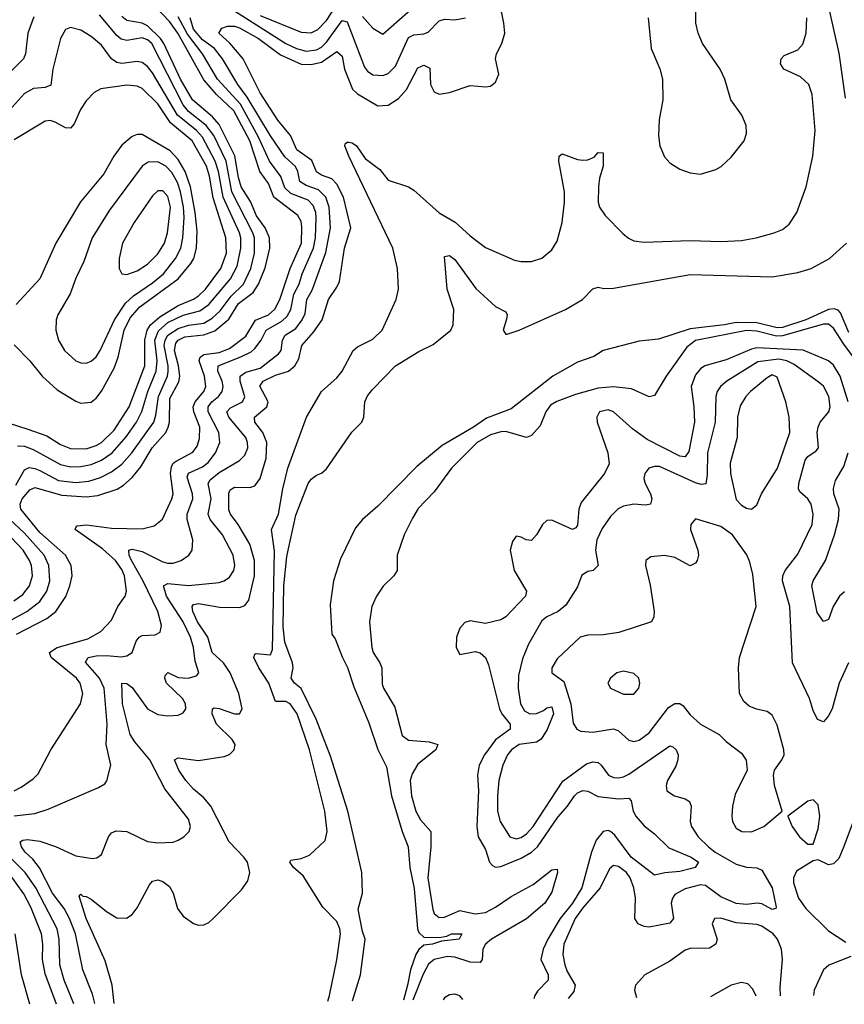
# Model space of a CAD drawing. Header units: inches. Extents: x 1682530 to 1839546, y 640742 to 791647.
# Tile 20 of 256: x 1702311 to 1705532, y 640955 to 644803. Entities that reach past the tile are written whole.
import ezdxf

# ---------------------------------------------------------------- set-up
doc = ezdxf.new("R2010")
doc.units = ezdxf.units.IN
doc.header["$MEASUREMENT"] = 0
doc.layers.add('B7604', color=7, linetype='Continuous')

msp = doc.modelspace()

# ---------------------------------------------------------------- linework, layer by layer
at = {"layer": 'B7604', "color": 5}
for points, elevation in [([(1705536.9, 644496.9), (1705511.5, 644671.5), (1705474.8, 644834.8), (1705456.1, 644956.1), (1705450, 645037.2), (1705435.4, 645095.4), (1705428.2, 645170), (1705406.9, 645250), (1705356, 645596), (1705332.6, 645712.6), (1705300.5, 645810), (1705302, 645890), (1705271.2, 646010), (1705261.8, 646098.2), (1705253.3, 646270), (1705259.5, 646470), (1705271.3, 646550), (1705274.2, 646625.8), (1705308, 646750), (1705369.7, 646870.3), (1705385.1, 646894.9), (1705468.1, 646991.9), (1705572.5, 647087.5)], 360), ([(1702679.6, 640958.8), (1702672.4, 641030), (1702645.3, 641125.3), (1702570.7, 641290), (1702542.8, 641377.2), (1702550, 641384.9), (1702557.7, 641377.7), (1702570, 641376.3), (1702590, 641365.5), (1702650, 641318), (1702690, 641292.6), (1702728.6, 641291.4), (1702750, 641305.7), (1702770, 641331.8), (1702818, 641422), (1702830, 641435.8), (1702850, 641441.7), (1702870, 641434.9), (1702895.5, 641415.5), (1702910.1, 641390), (1702927.2, 641330), (1702950, 641299.6), (1702990, 641271.4), (1703010, 641265), (1703030, 641265.5), (1703050, 641274.9), (1703066.3, 641290), (1703177.4, 641402.6), (1703202, 641438), (1703209.8, 641470), (1703200.2, 641510), (1703186.6, 641530), (1703129.5, 641589.5), (1703057.1, 641730), (1703030, 641762.6), (1702990, 641796), (1702959.5, 641830), (1702932.1, 641870), (1702916, 641910), (1702930, 641918.6), (1703010, 641907.8), (1703110, 641923), (1703130, 641931.4), (1703148.6, 641950), (1703152.3, 641970), (1703141.4, 641990), (1703080.1, 642050), (1703063, 642090), (1703064.2, 642110), (1703070, 642113.9), (1703090, 642111.3), (1703150.3, 642089.7), (1703170, 642090.3), (1703180.2, 642110), (1703167.3, 642170), (1703132.8, 642250), (1703106.7, 642290), (1703063, 642330), (1703045.5, 642390), (1703005.7, 642450), (1702987.5, 642490), (1702984.4, 642510), (1702990, 642517), (1703010, 642522.1), (1703093.1, 642506.9), (1703170, 642506.2), (1703190, 642513.7), (1703205.5, 642534.5), (1703228.7, 642630), (1703228.1, 642690), (1703210, 642753.1), (1703164.3, 642830), (1703134.8, 642870), (1703127.6, 642887.6), (1703128, 642952), (1703133.7, 642966.3), (1703150, 642976), (1703210, 642974.4), (1703230, 642981.5), (1703250, 643010.2), (1703273.7, 643090), (1703276.8, 643150), (1703260.6, 643190), (1703229.1, 643230), (1703228.4, 643250), (1703276.6, 643290), (1703282.1, 643310), (1703249.4, 643370.6), (1703262.2, 643390), (1703310, 643413.7), (1703361, 643430), (1703385.9, 643450), (1703401.8, 643478.2), (1703413.1, 643530), (1703458.7, 643581.3), (1703492.1, 643630), (1703516.7, 643710), (1703550, 643758), (1703559.7, 643780.3), (1703580.1, 643910), (1703604.9, 643990), (1703576, 644110), (1703550, 644159.9), (1703530, 644181.3), (1703490, 644195.9), (1703470, 644208.3), (1703452.6, 644252.6), (1703394.1, 644294.1), (1703369.1, 644350), (1703319, 644410), (1703250, 644517), (1703183.5, 644650), (1703131.5, 644711.5), (1703088.4, 644750), (1703100.9, 644770), (1703122.4, 644777.6), (1703150, 644777.6), (1703170, 644771.2), (1703244, 644730), (1703330, 644665.8), (1703410, 644629.6), (1703450, 644628.1), (1703490, 644637.4), (1703550, 644678.9), (1703570, 644660.3), (1703579.6, 644610), (1703611.3, 644531.3), (1703630, 644513.2), (1703710, 644466.3), (1703750, 644468.4), (1703790, 644495.3), (1703821.9, 644530), (1703865.8, 644614.2), (1703890, 644624.8), (1703913.1, 644613.1), (1703915.6, 644550), (1703930, 644520.4), (1703950, 644512), (1703990, 644518.9), (1704070, 644546), (1704130, 644540.4), (1704150, 644543.8), (1704170, 644559.1), (1704182.6, 644590), (1704169.8, 644650), (1704172.8, 644670), (1704194.7, 644710), (1704205.6, 644750), (1704202.3, 644790), (1704186.1, 644866.1)], 420), ([(1703250, 644819.7), (1703410, 644754.3), (1703450, 644752.2), (1703475.8, 644764.2), (1703510, 644800.1), (1703570, 644895.2)], 460), ([(1704766, 644810), (1704777.6, 644690), (1704811.4, 644611.4), (1704822.2, 644570), (1704823, 644490), (1704808.3, 644411.7), (1704805.5, 644350), (1704811.7, 644310), (1704830, 644267.6), (1704850, 644244.2), (1704890, 644218.5), (1704930, 644205), (1704970, 644199.7), (1705030, 644217.5), (1705050.4, 644229.6), (1705090, 644266), (1705141.2, 644330), (1705150, 644358), (1705148.9, 644390), (1705131.6, 644430), (1705089, 644490), (1705064.8, 644570), (1705047.3, 644610), (1704978.4, 644710), (1704961.2, 644750), (1704951.7, 644790), (1704950.9, 644890)], 420), ([(1702290, 641789), (1702316.4, 641803.6), (1702363.6, 641836.4), (1702383.6, 641856.4), (1702432.8, 641950), (1702548.4, 642130), (1702558.1, 642170), (1702547.1, 642210), (1702533.1, 642230), (1702433.3, 642310), (1702427, 642330), (1702457.4, 642350), (1702576.6, 642383.4), (1702628.3, 642411.7), (1702670, 642456.1), (1702694.1, 642510), (1702722.9, 642550), (1702728, 642570), (1702720.1, 642630), (1702710, 642654.3), (1702685.2, 642690), (1702634.8, 642734.8), (1702527.7, 642810), (1702530, 642818), (1702535.3, 642824.7), (1702571.7, 642828.3), (1702670, 642816), (1702790, 642813.6), (1702835.6, 642824.4), (1702868.6, 642851.4), (1702905.6, 642930), (1702910.3, 642949.7), (1702900.6, 643030), (1702904, 643056), (1702910.7, 643069.3), (1702921.7, 643078.3), (1702987, 643113), (1703003.6, 643136.4), (1703013.2, 643166.8), (1703014, 643210), (1702991.5, 643270), (1702989.2, 643290), (1702996.6, 643310), (1703030.2, 643350), (1703037.4, 643370), (1703033.3, 643410), (1703012.1, 643470), (1703015.9, 643484.1), (1703030, 643494.6), (1703090, 643502.9), (1703130, 643518.6), (1703194.2, 643565.8), (1703231.7, 643628.3), (1703282.9, 643650), (1703307.9, 643672.1), (1703327.7, 643710), (1703367.6, 643830), (1703412.2, 643930), (1703413.5, 643993.5), (1703410, 644014.5), (1703397.3, 644037.3), (1703303.7, 644110), (1703282.8, 644162.8), (1703249.1, 644210), (1703209.5, 644329.5), (1703147.4, 644447.4), (1703080.3, 644510), (1703030, 644568.2), (1702928.1, 644750), (1702895.6, 644795.6), (1702837.5, 644857.5)], 480), ([(1703150, 644837.7), (1703350, 644710.4), (1703392.7, 644690), (1703430, 644679.6), (1703470, 644685.2), (1703490, 644696.2), (1703510, 644715.4), (1703570, 644799.8), (1703590, 644795.1), (1703657.7, 644617.7), (1703670, 644601.6), (1703690, 644587.9), (1703730, 644585), (1703750, 644592.8), (1703778.7, 644621.3), (1703830, 644733.4), (1703850, 644744.2), (1703890, 644747.1), (1703906.1, 644753.9), (1703950, 644798.8), (1703970, 644805.4), (1704010, 644802.8), (1704052.7, 644810)], 440), ([(1703650, 644814.8), (1703690, 644770.1), (1703730, 644746.3), (1703859.4, 644860.6)], 460), ([(1702366.5, 644813.5), (1702342.2, 644750), (1702334.1, 644670), (1702326.1, 644650), (1702148.1, 644471.9)], 540), ([(1702290, 641691.7), (1702370, 641700.4), (1702422.6, 641717.4), (1702618.2, 641801.8), (1702643.3, 641816.7), (1702651.8, 641828.2), (1702666.8, 641890), (1702649.1, 641970), (1702652.4, 642050), (1702641, 642190), (1702623.1, 642230), (1702567.5, 642292.5), (1702578.9, 642310), (1702610, 642316.3), (1702650, 642318.8), (1702706.7, 642313.3), (1702730, 642317), (1702750.8, 642330), (1702766, 642374), (1702777.7, 642390), (1702790, 642395.8), (1702840.6, 642399.4), (1702859.2, 642410), (1702864.9, 642435.1), (1702851.1, 642490), (1702791.8, 642611.8), (1702747.1, 642690), (1702738.2, 642710), (1702737.6, 642730), (1702750, 642733.3), (1702790, 642724.3), (1702870, 642684.5), (1702890, 642678.9), (1702910, 642679.2), (1702941.3, 642690), (1702971.1, 642710), (1702984.8, 642730), (1702987.4, 642770), (1702964.5, 642850), (1702965.6, 642870), (1702987.5, 642930), (1702986.2, 642950), (1702965.4, 643014.6), (1702970, 643030.9), (1703024.6, 643055.4), (1703047.3, 643072.7), (1703076.4, 643110), (1703092.7, 643150), (1703088.7, 643190), (1703047.5, 643270), (1703047, 643290), (1703062, 643310), (1703087.3, 643330), (1703101.2, 643350), (1703105.3, 643370), (1703102.3, 643390), (1703084.9, 643430), (1703086.7, 643450), (1703175.2, 643484.8), (1703214.8, 643505.2), (1703230, 643518.1), (1703253.6, 643550), (1703273.5, 643590), (1703335, 643625), (1703355.5, 643644.5), (1703370.2, 643670), (1703382, 643730), (1703402.6, 643770), (1703413.8, 643810), (1703458.1, 643910), (1703465.8, 643950), (1703469.4, 644030), (1703467.4, 644050), (1703457.2, 644077.2), (1703437.3, 644097.3), (1703370, 644124.3), (1703346.2, 644146.2), (1703331, 644190), (1703287.1, 644250), (1703244.2, 644344.2), (1703172.8, 644472.8), (1703084.1, 644570), (1703025.4, 644670), (1702966.7, 644746.7), (1702930, 644814)], 460), ([(1702296.1, 642983.9), (1702330, 643043.3), (1702347.6, 643052.4), (1702370, 643049.3), (1702390, 643040.6), (1702462, 643002), (1702530, 642994.1), (1702580.5, 642999.5), (1702626.2, 643013.8), (1702670, 643035.9), (1702710, 643065.5), (1702749.4, 643110.6), (1702834.5, 643230), (1702842.6, 643257.4), (1702852.7, 643330), (1702888.2, 643410), (1702891.4, 643428.6), (1702891.2, 643450), (1702875.7, 643530), (1702879, 643550), (1702890, 643570), (1702930, 643596.6), (1702970, 643609.8), (1703030, 643617.3), (1703063, 643637), (1703094.5, 643665.5), (1703137.3, 643722.7), (1703184.8, 643770), (1703213.4, 643830), (1703228.5, 643890), (1703227.8, 643950), (1703221.7, 643970), (1703140.1, 644130), (1703117.1, 644250), (1703069.5, 644350), (1703039.2, 644390), (1702970, 644444.8), (1702950, 644469.6), (1702827.5, 644710), (1702810, 644724.8), (1702790, 644732.1), (1702730, 644721), (1702706.9, 644726.9), (1702690, 644741.2), (1702622.5, 644822.5)], 540), ([(1702298.2, 642401.8), (1702417, 642463), (1702452.1, 642490), (1702490.9, 642549.1), (1702506.7, 642590), (1702515.8, 642630), (1702511.9, 642670), (1702489.5, 642710), (1702390, 642798.6), (1702315.5, 642890), (1702313.1, 642910), (1702321.1, 642930), (1702350, 642965.7), (1702370, 642975.4), (1702475.1, 642944.9), (1702570, 642938.3), (1702616.2, 642943.8), (1702691.4, 642968.6), (1702716.3, 642983.7), (1702750, 643014.1), (1702783.9, 643056.1), (1702828, 643130), (1702881.4, 643190), (1702891.2, 643210), (1702895.8, 643230), (1702897.6, 643322.4), (1702932.8, 643387.2), (1702936.8, 643410), (1702931.8, 643450), (1702915.1, 643510), (1702921.3, 643538.7), (1702930, 643550.6), (1702956, 643564), (1703030, 643571.9), (1703072.9, 643587.1), (1703127.3, 643632.7), (1703165.5, 643694.5), (1703223, 643737), (1703243.5, 643770), (1703270, 643832.8), (1703287.7, 643910), (1703286.6, 643950), (1703269.9, 643990), (1703235.9, 644035.9), (1703212.7, 644092.7), (1703176.5, 644150), (1703165.8, 644185.8), (1703151.3, 644271.3), (1703090, 644393.2), (1703063.7, 644423.8), (1702986, 644490), (1702939, 644570), (1702874.6, 644710), (1702861.1, 644730), (1702810, 644778.8), (1702790, 644789.2), (1702730, 644799.9), (1702710, 644815.6)], 520), ([(1702605.1, 640957.9), (1702595, 640995), (1702557.6, 641090), (1702528.9, 641230), (1702506.1, 641290), (1702484.3, 641330), (1702439.7, 641390), (1702388, 641488), (1702361.9, 641521.9), (1702332.5, 641550), (1702318.4, 641570), (1702312.8, 641590), (1702322.9, 641597.1), (1702341.3, 641598.7), (1702390, 641592.3), (1702451.3, 641571.3), (1702530, 641535.2), (1702594.9, 641525.1), (1702612.2, 641527.8), (1702630, 641540.5), (1702657.8, 641610), (1702670, 641625.3), (1702687.3, 641632.7), (1702730, 641630.1), (1702810, 641591.1), (1702850, 641585.6), (1702910, 641589.1), (1702930, 641596.1), (1702952.6, 641610), (1702972.8, 641630), (1702978.5, 641650), (1702970, 641678.3), (1702877.8, 641797.8), (1702819.1, 641910), (1702760.6, 641980.6), (1702742.1, 642010), (1702712.9, 642130), (1702709.9, 642210), (1702730, 642208.2), (1702750, 642193.8), (1702809.8, 642109.8), (1702850, 642087.3), (1702890, 642082.2), (1702930, 642085), (1702950, 642094), (1702959.8, 642110), (1702958.3, 642130), (1702947.3, 642150), (1702884.5, 642210), (1702877.8, 642230), (1702879.7, 642240.3), (1702890, 642251.8), (1702930, 642232.4), (1702969.6, 642229.6), (1703001.3, 642238.7), (1703010.7, 642250), (1702996.2, 642296.2), (1702989.9, 642350), (1702978, 642390), (1702949.9, 642450), (1702883.9, 642550), (1702872.2, 642590), (1702890, 642599.7), (1702970, 642592.2), (1703090, 642604.1), (1703110, 642610.2), (1703130, 642623.8), (1703147.4, 642650), (1703151.6, 642670), (1703144.3, 642710), (1703102.5, 642790), (1703054.5, 642850), (1703047.5, 642870), (1703059, 642930), (1703047.1, 642990), (1703055.2, 643004.8), (1703090, 643033.6), (1703170, 643080.1), (1703190, 643101.6), (1703201.5, 643130), (1703201.4, 643150), (1703194.1, 643170), (1703127.8, 643250), (1703120.4, 643270), (1703133.9, 643286.1), (1703181.6, 643310), (1703190, 643328.8), (1703172.2, 643390), (1703172.1, 643410), (1703194.9, 643425.1), (1703250, 643440.6), (1703322.5, 643497.5), (1703332.3, 643510), (1703337.1, 643550), (1703347.3, 643570), (1703390, 643595.9), (1703414.8, 643630), (1703425.5, 643654.5), (1703432.1, 643710), (1703454, 643746), (1703506.5, 643893.5), (1703524.4, 643990), (1703519.9, 644070), (1703506.7, 644110), (1703478.2, 644138.2), (1703430, 644154.9), (1703405.7, 644170), (1703397.6, 644210), (1703388.6, 644228.6), (1703346.4, 644266.4), (1703290, 644349), (1703200.1, 644500.1), (1703163.4, 644550), (1703102.9, 644650), (1703071.5, 644690), (1703024.8, 644724.8), (1702990, 644766.3), (1702976.3, 644810)], 440), ([(1703515.2, 640968), (1703521.4, 640990), (1703550, 641128.5), (1703563.6, 641230), (1703561.7, 641250), (1703550, 641279.2), (1703494.7, 641334.7), (1703417.7, 641457.7), (1703381, 641490), (1703365.6, 641510), (1703370, 641518.4), (1703410, 641524.7), (1703442.4, 641537.6), (1703504.1, 641595.9), (1703512.6, 641630), (1703503.3, 641710), (1703442.8, 641950), (1703395.3, 642090), (1703367.9, 642130), (1703350, 642139), (1703310, 642138.5), (1703284.6, 642210), (1703244.6, 642270), (1703225.3, 642310), (1703230, 642324), (1703234.5, 642325.5), (1703290, 642320.4), (1703298.9, 642341.1), (1703305.9, 642725.9), (1703294.1, 642810), (1703321.4, 642870), (1703338.3, 642970), (1703357.8, 643050), (1703431.6, 643250), (1703489.3, 643350), (1703550, 643403.5), (1703570.9, 643429.1), (1703613.7, 643510), (1703630, 643524.6), (1703690, 643554.4), (1703726.3, 643590), (1703781.8, 643710), (1703791.2, 643750), (1703786.1, 643830), (1703767.8, 643910), (1703596.8, 644270), (1703581.5, 644310), (1703582.8, 644317.2), (1703590, 644324.4), (1703596.2, 644323.8), (1703610, 644321.5), (1703626.7, 644310), (1703660.1, 644260.1), (1703717.8, 644217.8), (1703750, 644175.4), (1703830, 644149.3), (1703850, 644137.1), (1703950, 644047.7), (1704011.3, 644011.3), (1704070, 643958), (1704130, 643912.3), (1704243.7, 643863.7), (1704270, 643857.7), (1704310, 643858.6), (1704350, 643871.3), (1704390, 643904), (1704410, 643937.1), (1704430.4, 644010), (1704439.6, 644090), (1704438.7, 644130), (1704417.1, 644250), (1704418.7, 644270), (1704430, 644278.9), (1704490, 644256.8), (1704510, 644254.2), (1704530, 644255.8), (1704554.2, 644265.8), (1704570, 644283.8), (1704590, 644282.8), (1704590.1, 644230.1), (1704576.1, 644183.9), (1704571.4, 644150), (1704570.1, 644090.1), (1704575.3, 644070), (1704597.7, 644037.7), (1704667.3, 643967.3), (1704688.9, 643948.9), (1704710, 643938.7), (1704750, 643934), (1704930, 643940.6), (1705050, 643936.1), (1705130, 643940.4), (1705187, 643950), (1705258.4, 643970), (1705290, 643982.5), (1705316.6, 644003.4), (1705346, 644050), (1705383.1, 644150), (1705408.5, 644270), (1705418.1, 644370), (1705406.5, 644510), (1705393.3, 644550), (1705360.3, 644580.3), (1705295.1, 644610), (1705282.4, 644630), (1705285, 644650), (1705296.5, 644663.5), (1705350, 644685.2), (1705370, 644707.8), (1705383.3, 644750), (1705385.4, 644810)], 380), ([(1702302, 643138), (1702330, 643135.8), (1702363.7, 643123.7), (1702470, 643064.2), (1702510, 643056.2), (1702550, 643057.3), (1702590, 643064.8), (1702630, 643081.7), (1702672.5, 643110), (1702727.4, 643172.6), (1702767, 643230), (1702788.5, 643271.5), (1702811.4, 643350), (1702844, 643430), (1702847.3, 643470), (1702838.9, 643550), (1702853.1, 643586.9), (1702890, 643619.2), (1702950, 643648), (1703014.5, 643665.5), (1703049.9, 643690), (1703134.2, 643790), (1703160.4, 643839.6), (1703174.6, 643910), (1703174.2, 643950), (1703169.4, 643970), (1703105.7, 644110), (1703087.4, 644210), (1703074.7, 644250), (1703024.5, 644344.5), (1703001, 644370), (1702927.7, 644430), (1702830, 644595.8), (1702810, 644619.9), (1702790, 644635.5), (1702770, 644639.9), (1702710, 644631.2), (1702690, 644635.4), (1702670.2, 644650.3), (1702630, 644703.4), (1702590, 644737.5), (1702550, 644761.4), (1702510, 644772.2), (1702490, 644764.2), (1702470.2, 644729.8), (1702440.9, 644610), (1702432.5, 644547.5), (1702410, 644537.7), (1702365.4, 644534.6), (1702330, 644514.5), (1702270.8, 644449.2)], 560), ([(1702270, 643226.3), (1702343.4, 643203.4), (1702416.4, 643176.4), (1702470, 643143), (1702510, 643127.4), (1702570, 643126.5), (1702610, 643138.9), (1702630, 643150.1), (1702680.6, 643199.4), (1702738.8, 643290), (1702800.1, 643450), (1702799.4, 643550), (1702809.5, 643590), (1702821.7, 643610), (1702858.1, 643641.9), (1702930, 643686.4), (1702989.8, 643710.2), (1703010, 643723.5), (1703036.9, 643750), (1703097.1, 643830), (1703118.4, 643890), (1703116.6, 643950), (1703066.3, 644106.3), (1703051.9, 644191.9), (1703040.1, 644230), (1702984.4, 644330), (1702900.4, 644400.4), (1702850, 644473.6), (1702790, 644534.2), (1702770, 644542.9), (1702730, 644547.7), (1702627.5, 644532.5), (1702602.2, 644517.8), (1702570, 644485.3), (1702547.9, 644452.1), (1702523.7, 644396.3), (1702510, 644379.2), (1702490, 644379.8), (1702450, 644402.7), (1702430, 644408.4), (1702410, 644406), (1702290, 644333.8)], 580), ([(1702290, 643532.2), (1702350, 643470.2), (1702398.4, 643410), (1702457.1, 643357.1), (1702530, 643311.6), (1702550, 643304.3), (1702590, 643308.8), (1702610, 643323.8), (1702630, 643351), (1702679.5, 643440.5), (1702695.4, 643484.6), (1702719.3, 643590), (1702741.9, 643638.1), (1702779.6, 643680.4), (1702929.5, 643790), (1702979.4, 643850), (1702990.6, 643870), (1703002.2, 643910), (1703003.7, 643976.3), (1702996.3, 644050), (1702977.7, 644150), (1702956.9, 644210), (1702930, 644256), (1702898.9, 644290), (1702790, 644354.2), (1702770, 644354.5), (1702750, 644346), (1702710, 644312.2), (1702678.9, 644270), (1702639.4, 644200.6), (1702548.8, 644091.2), (1702452.5, 643930), (1702390.1, 643790), (1702297.6, 643690)], 620), ([(1703610.3, 640969), (1703642, 641070), (1703660.9, 641210), (1703650, 641239), (1703633.3, 641326.7), (1703649.5, 641390), (1703648, 641470), (1703593.3, 641710), (1703524.8, 641924.8), (1703468.8, 642068.8), (1703410, 642189.8), (1703384.7, 642210), (1703371, 642230), (1703379.1, 642270), (1703376.4, 642290), (1703346.8, 642370), (1703340.6, 642430), (1703342.3, 642590), (1703354.9, 642705.1), (1703390, 642866.8), (1703438, 642990), (1703450, 643008), (1703470, 643023), (1703490, 643030.6), (1703510, 643047.3), (1703608.9, 643191.1), (1703647.3, 643230), (1703655.6, 643250), (1703659.6, 643310), (1703670, 643333.4), (1703690, 643359.1), (1703779.3, 643450), (1703870, 643506.8), (1703926.6, 643533.4), (1703994.5, 643590), (1704004.5, 643610), (1704007, 643670), (1703980.7, 643750), (1703970, 643878), (1703990, 643880.9), (1704010, 643865.3), (1704092.6, 643752.6), (1704170, 643682.4), (1704210, 643661), (1704215.5, 643650), (1704213, 643633), (1704199.3, 643590), (1704210, 643574), (1704214.4, 643574.4), (1704261.6, 643590), (1704443.5, 643670), (1704509.6, 643710), (1704550, 643750.7), (1704570, 643757.3), (1704593, 643753), (1704630, 643754.4), (1704930, 643807.2), (1705250, 643797.6), (1705350, 643814.4), (1705402, 643830), (1705474.2, 643870), (1705540.4, 643930)], 360), ([(1705550, 643580.2), (1705517.4, 643657.4), (1705507.7, 643667.7), (1705492.8, 643672.8), (1705470, 643670), (1705382.1, 643630), (1705290, 643600), (1705270, 643599.3), (1705190, 643618), (1705110, 643619.4), (1705064.4, 643610), (1704930, 643594.5), (1704805.8, 643554.2), (1704730, 643546), (1704590, 643510.6), (1704553.3, 643486.7), (1704490, 643464.4), (1704393.4, 643410), (1704230, 643282), (1704133.8, 643246.2), (1704083.6, 643210), (1703961.2, 643138.8), (1703862.6, 643057.5), (1703710, 642901.5), (1703650, 642849.8), (1703623, 642817), (1703563.6, 642696.4), (1703537.3, 642610), (1703524.2, 642515.8), (1703530, 642402), (1703543.2, 642383.2), (1703570, 642313), (1703591.4, 642271.4), (1703616, 642196), (1703674.8, 642054.8), (1703710, 641950.3), (1703743.7, 641883.7), (1703763.8, 641770), (1703804.6, 641630), (1703828.4, 641570), (1703835.2, 641490), (1703851.7, 641408.3), (1703865.2, 641250), (1703870, 641235.5), (1703890, 641217), (1703950, 641216.6), (1703978.9, 641221.1), (1703997.2, 641230), (1704038, 641230), (1704027.3, 641210), (1703958.4, 641201.6), (1703922.8, 641190), (1703890, 641186.7), (1703870, 641168.9), (1703858.1, 641150), (1703837, 641090), (1703826.3, 641030), (1703809.7, 640971.3)], 360), ([(1705650, 643373.6), (1705530, 643534.9), (1705490, 643597.1), (1705470, 643613), (1705450, 643612.8), (1705290, 643566.9), (1705266.4, 643566.4), (1705190, 643585.9), (1705150, 643588.9), (1704950.4, 643549.6), (1704917.1, 643522.9), (1704835.5, 643410), (1704790, 643334.6), (1704770, 643329.3), (1704700.6, 643360.6), (1704630, 643368.5), (1704570, 643362.4), (1704482.1, 643337.9), (1704409.1, 643310.9), (1704384.1, 643295.9), (1704365.5, 643270), (1704344.1, 643215.9), (1704310, 643177.4), (1704290, 643169.9), (1704210, 643193.8), (1704190, 643192.4), (1704150, 643180.4), (1704097.2, 643150), (1703998.1, 643050), (1703930, 642957.3), (1703867.6, 642892.4), (1703844.9, 642855.1), (1703812.1, 642790), (1703784.8, 642710), (1703785.5, 642650), (1703772.3, 642630), (1703731.2, 642588.8), (1703704.8, 642550), (1703686.4, 642510), (1703677.1, 642450), (1703685.8, 642350), (1703691.8, 642330), (1703717.6, 642290), (1703725, 642270), (1703726.6, 642206.7), (1703732.1, 642190), (1703776.2, 642116.2), (1703805.4, 642005.4), (1703830, 641987), (1703910, 641981.1), (1703944, 641970), (1703936.8, 641950), (1703866.5, 641893.5), (1703843.7, 641856.3), (1703836, 641830), (1703841.1, 641770), (1703858.5, 641710), (1703876.3, 641676.3), (1703916.6, 641630), (1703917.2, 641570), (1703905.4, 641450), (1703925, 641325), (1703930.1, 641310), (1703950, 641294.3), (1703970, 641295.1), (1704030, 641322.1), (1704090, 641309.1), (1704130, 641313.4), (1704170, 641335.1), (1704230, 641376.8), (1704317.1, 641422.9), (1704390, 641481.2), (1704410, 641482.8), (1704411.3, 641470), (1704390, 641393.3), (1704362.4, 641350), (1704290, 641288.7), (1704153.9, 641210), (1704130.6, 641190), (1704119.4, 641170), (1704116.8, 641130), (1704110, 641119.1), (1704070, 641120.1), (1704010, 641138.9), (1703982.3, 641142.3), (1703930, 641130.8), (1703908, 641112), (1703887.5, 641072.5), (1703846.8, 640971.7)], 380), ([(1705546.9, 643310), (1705516.1, 643410), (1705490, 643453.4), (1705470, 643470.3), (1705371.7, 643511.7), (1705190, 643520.2), (1705170, 643515.8), (1705070, 643473.6), (1704986.8, 643450), (1704970, 643439.1), (1704950, 643415.4), (1704933.9, 643370), (1704944.5, 643290), (1704946.2, 643230), (1704924.7, 643115.3), (1704910, 643094), (1704890, 643096.7), (1704762.2, 643162.2), (1704704.4, 643204.4), (1704630, 643270.9), (1704610, 643278), (1704576.1, 643270), (1704565.7, 643250), (1704566.1, 643230), (1704608.5, 643110), (1704613, 643067), (1704595.8, 643030), (1704503.6, 642916.4), (1704494.4, 642890), (1704490, 642827.6), (1704482.8, 642817.2), (1704470, 642810.7), (1704390, 642846.8), (1704370, 642845.8), (1704353.5, 642830), (1704330, 642789.5), (1704310, 642768.2), (1704289.7, 642769.7), (1704270, 642780.9), (1704250, 642784), (1704235.9, 642764.1), (1704226.7, 642730), (1704242.8, 642650), (1704290.9, 642570), (1704286.7, 642550), (1704210, 642469.8), (1704190, 642457.2), (1704130, 642443.5), (1704070, 642453.3), (1704050, 642447.8), (1704030, 642425.1), (1704016.5, 642390), (1704015.6, 642350), (1704030, 642321.6), (1704090, 642333.6), (1704110, 642329.2), (1704130.1, 642310.1), (1704141.8, 642281.8), (1704184.8, 642110), (1704194.7, 642090), (1704227.1, 642050), (1704227.2, 642030), (1704170, 641988.3), (1704126.2, 641930), (1704105.5, 641890), (1704098.8, 641850), (1704103.4, 641790), (1704097, 641650), (1704101.2, 641610), (1704130, 641559.5), (1704145.7, 641510), (1704157.2, 641497.2), (1704170, 641491.6), (1704190, 641493.8), (1704270, 641526.3), (1704310, 641549.7), (1704333.8, 641570), (1704413.1, 641686.9), (1704450.6, 641730), (1704477.6, 641770), (1704490, 641781.8), (1704510.8, 641790.8), (1704530, 641787.7), (1704570, 641767.3), (1704650, 641757.7), (1704690, 641760.2), (1704699.2, 641750), (1704707.1, 641710), (1704717.7, 641690), (1704750, 641652.5), (1704790, 641621.1), (1704846.3, 641566.3), (1704933.6, 641530), (1704961.8, 641510), (1704948.9, 641490), (1704930, 641484), (1704890, 641473.8), (1704830.9, 641469.1), (1704790, 641460.2), (1704699.9, 641530), (1704635.6, 641615.6), (1704618.5, 641630), (1704610, 641634.7), (1704590, 641630.8), (1704563.3, 641596.7), (1704544.1, 641550), (1704507, 641410), (1704469.6, 641350.4), (1704422.4, 641290), (1704373.9, 641210), (1704355, 641170), (1704346.1, 641130), (1704375.5, 641070), (1704374.7, 641050), (1704333.1, 641006.9), (1704323.1, 640990), (1704319.4, 640976.9)], 420), ([(1705548.4, 642290), (1705511.9, 642210), (1705484.2, 642110), (1705470, 642082.4), (1705450, 642059.5), (1705427.6, 642067.6), (1705410, 642102.7), (1705396.5, 642150), (1705329.8, 642290), (1705319.4, 642510), (1705289.9, 642610.1), (1705291.3, 642630), (1705300.6, 642650), (1705350, 642714.3), (1705406.6, 642830), (1705409.9, 642870), (1705402.7, 642910), (1705389.9, 642929.9), (1705358.4, 642958.4), (1705353.3, 642970), (1705354.4, 642990), (1705378.9, 643081.1), (1705390, 643095.6), (1705422.3, 643117.7), (1705431.6, 643130), (1705426.5, 643190), (1705429.4, 643210), (1705438, 643230), (1705470.8, 643270), (1705476.9, 643290), (1705471.2, 643330), (1705450.3, 643370.3), (1705430, 643387.7), (1705335.7, 643455.7), (1705307.9, 643470), (1705276.1, 643476.1), (1705194.7, 643465.3), (1705072.6, 643390), (1705048.6, 643370), (1705035.1, 643350), (1705030.1, 643330), (1705027.5, 643230), (1704997.1, 643110), (1704996, 643024), (1704990.8, 642989.2), (1704973.2, 642986.8), (1704950, 642993.6), (1704810, 643056.5), (1704790, 643057.5), (1704768.9, 643050), (1704752.1, 643030), (1704748.9, 643010), (1704753.5, 642990), (1704774.8, 642950), (1704779.7, 642930), (1704775.3, 642910), (1704754.8, 642905.2), (1704710, 642909.3), (1704670, 642902.1), (1704649.2, 642890.8), (1704619.1, 642860.9), (1704585.8, 642814.2), (1704565.8, 642770), (1704560.4, 642730), (1704570, 642669.6), (1704550.4, 642650), (1704530, 642646.4), (1704507.2, 642632.8), (1704490, 642587), (1704444.6, 642515.4), (1704413.8, 642490), (1704370.6, 642469.4), (1704350, 642453.2), (1704297.7, 642362.3), (1704274.7, 642305.3), (1704259.5, 642240.5), (1704257.7, 642190), (1704267.4, 642130), (1704282.6, 642102.6), (1704303.1, 642090), (1704330, 642091.8), (1704357, 642103), (1704370, 642114.1), (1704390, 642117.1), (1704395.7, 642090), (1704371.1, 642028.9), (1704348.3, 641991.7), (1704330, 641979.9), (1704261.5, 641970), (1704232.4, 641950), (1704216.4, 641930), (1704197.6, 641890), (1704183.1, 641830), (1704176.7, 641770), (1704177.7, 641710), (1704187.9, 641670), (1704225, 641610), (1704250, 641601.5), (1704270, 641607.2), (1704290, 641621.5), (1704316, 641650), (1704432.6, 641827.4), (1704525, 641895), (1704550, 641903), (1704570, 641900.6), (1704582.6, 641890), (1704610.6, 641850.6), (1704630, 641842.1), (1704650, 641839.8), (1704670, 641844), (1704690, 641854.7), (1704850, 641965.2), (1704861.7, 641961.7), (1704875.5, 641950), (1704882.3, 641930), (1704881.4, 641910), (1704873.6, 641886.4), (1704840.7, 641830), (1704835.8, 641810), (1704838.7, 641790), (1704868.2, 641770), (1704910, 641758.4), (1704927.1, 641747.1), (1704933.7, 641730), (1704930.2, 641670), (1704935.4, 641650), (1704961, 641610), (1705001, 641570), (1705027.1, 641550), (1705110, 641503.1), (1705150, 641491.3), (1705190, 641488), (1705210, 641479.7), (1705250.1, 641410), (1705265.1, 641334.9), (1705263.8, 641330), (1705250, 641325.4), (1705210, 641347.6), (1705191, 641351), (1705150, 641345.4), (1705110, 641348.5), (1705050, 641375.5), (1704990, 641419.7), (1704970, 641422.3), (1704910, 641406.6), (1704870, 641384.1), (1704860.7, 641370), (1704856.2, 641350), (1704864.6, 641290), (1704850, 641271.8), (1704770, 641256.3), (1704750, 641258.9), (1704726.6, 641270), (1704713.6, 641290), (1704716.2, 641370), (1704709.3, 641410), (1704695.5, 641450), (1704680.6, 641470), (1704650, 641493.6), (1704630, 641497.2), (1704615.2, 641484.8), (1704578.5, 641410), (1704510, 641331.9), (1704481.1, 641290), (1704436.5, 641190), (1704433, 641150), (1704440.1, 641110), (1704450, 641083.8), (1704481.2, 641030), (1704475.3, 641004.7), (1704453.2, 640978.4)], 440), ([(1705532.4, 642567.6), (1705512.9, 642550), (1705488.9, 642510), (1705470, 642458.7), (1705450, 642451.3), (1705426.5, 642486.5), (1705405, 642590), (1705409.9, 642610), (1705458.2, 642690), (1705493.6, 642790), (1705509, 642850), (1705511.6, 642890), (1705491.5, 642950), (1705489.2, 642970.8), (1705498, 643002), (1705530, 643057.3), (1705547.4, 643110)], 420), ([(1702250, 642441.6), (1702338.7, 642490), (1702390, 642529.2), (1702417.5, 642570), (1702428.1, 642610), (1702424.6, 642670), (1702406.4, 642710), (1702330, 642795.9), (1702249.9, 642870)], 540), ([(1702288.1, 642531.9), (1702323.1, 642556.9), (1702349.9, 642590), (1702360.8, 642630), (1702356.5, 642670), (1702349.6, 642690), (1702324.8, 642730), (1702278.4, 642778.4)], 560), ([(1705566.4, 641670), (1705530, 641572.3), (1705510, 641525.2), (1705490, 641503.7), (1705470, 641500.7), (1705430, 641519.3), (1705410, 641516), (1705344.7, 641475.3), (1705333, 641450), (1705332.8, 641430), (1705353.4, 641370), (1705381.6, 641330), (1705470, 641242.3), (1705537.5, 641197.5)], 460), ([(1702522.6, 640957), (1702484.5, 641050), (1702467.6, 641110), (1702465, 641210), (1702456.9, 641250), (1702373.8, 641410), (1702333, 641470), (1702180.6, 641620.6)], 460), ([(1702454.4, 640956.3), (1702410, 641074.8), (1702399.8, 641130), (1702401.7, 641190), (1702396.3, 641230), (1702354.7, 641334.7), (1702327.1, 641387.1), (1702267.6, 641470)], 480), ([(1705283.1, 640987.6), (1705281.6, 641021.6), (1705290.6, 641130), (1705286.7, 641170), (1705270.3, 641210), (1705254.1, 641230), (1705210, 641261), (1705190, 641267.6), (1705110, 641273.2), (1705050, 641291.7), (1705024.9, 641290), (1705015.2, 641270), (1705035.2, 641210), (1705030, 641189.8), (1705005.7, 641174.3), (1704930, 641173), (1704910, 641166.5), (1704850, 641124.2), (1704752.2, 641070), (1704716.4, 641030), (1704712.2, 641010), (1704720.4, 640981.3)], 460), ([(1702350.8, 640955.1), (1702317.4, 641070), (1702292.8, 641230)], 520), ([(1705557.8, 641142.2), (1705471.9, 641108.1), (1705450, 641089.7), (1705414, 641010), (1705411.8, 640989)], 460), ([(1705187.9, 640986.5), (1705174.8, 641014.8), (1705155.3, 641035.3), (1705130, 641039.7), (1705090, 641029.7), (1705009, 640984.5)], 480), ([(1704010, 640994.4), (1703990, 640992), (1703970, 640979.9), (1703965, 640973)], 420), ([(1704042, 640973.8), (1704030, 640987.6), (1704010, 640994.4)], 420)]:
    msp.add_lwpolyline(points, dxfattribs=dict(at, elevation=elevation))
for points, elevation in [([(1702850, 644247.7), (1702813.3, 644246.7), (1702788.9, 644231.1), (1702661.7, 644058.3), (1702594, 643950), (1702561.6, 643858.4), (1702530, 643793), (1702508.6, 643731.4), (1702460.2, 643650), (1702453.5, 643630), (1702451.8, 643590), (1702462.2, 643550), (1702485.6, 643510), (1702530, 643470.2), (1702550, 643461.4), (1702570, 643460.6), (1702590, 643468.5), (1702610, 643485.8), (1702625.5, 643510), (1702681.5, 643630), (1702724.8, 643695.2), (1702755.6, 643724.4), (1702830, 643774.3), (1702872.7, 643810), (1702919.2, 643870), (1702939.8, 643910), (1702948.5, 643950), (1702953.5, 644030), (1702951.4, 644070), (1702939.7, 644130), (1702927, 644167), (1702905.4, 644205.4), (1702881.8, 644230)], 640), ([(1702850, 644134.8), (1702830, 644115), (1702758.2, 644010), (1702712.4, 643930), (1702699, 643870), (1702699.1, 643830), (1702710, 643810.4), (1702730, 643807.8), (1702770, 643821.7), (1702810, 643847.2), (1702850, 643888.1), (1702876.2, 643930), (1702888.4, 643970), (1702899.6, 644070), (1702890, 644111.6), (1702870, 644134.3)], 660), ([(1705250, 643415.5), (1705230, 643404), (1705166, 643350), (1705147.6, 643330), (1705125.6, 643294.4), (1705114.8, 643250), (1705114, 643170), (1705085.5, 643070), (1705086.9, 643030), (1705110, 642927.8), (1705130, 642905.5), (1705150, 642894.6), (1705170, 642890.4), (1705190, 642906.8), (1705208.5, 642950), (1705270.3, 643049.7), (1705318.5, 643190), (1705316.8, 643250), (1705303.7, 643310), (1705270, 643406.3)], 460), ([(1704950, 642851.8), (1704932.2, 642830), (1704931.7, 642810), (1704960.2, 642730), (1704962, 642710), (1704957.7, 642690), (1704950, 642678.7), (1704930, 642668.4), (1704870, 642701.1), (1704830, 642708.9), (1704775.6, 642704.4), (1704756.3, 642690), (1704755.3, 642670), (1704773.2, 642593.3), (1704789.3, 642490.7), (1704788.1, 642470), (1704778.7, 642450), (1704651.3, 642408.7), (1704590, 642399.1), (1704530, 642397.7), (1704500.4, 642390), (1704410, 642305.1), (1704389.3, 642270), (1704389, 642250), (1704436, 642216), (1704463.3, 642130), (1704473.2, 642053.2), (1704487.7, 642030), (1704502.8, 642022.9), (1704550, 642018.4), (1704630, 642032), (1704650, 642024.4), (1704690, 641987.7), (1704710, 641982.7), (1704730, 641987.5), (1704770, 642016.6), (1704845.4, 642114.6), (1704870, 642131.2), (1704890, 642130.1), (1704902, 642122), (1704930, 642086.3), (1704970, 642050.3), (1705043, 642010), (1705070, 641981.6), (1705130, 641937.1), (1705148.9, 641908.9), (1705151.8, 641870), (1705105.6, 641774.4), (1705095.2, 641730), (1705092, 641690), (1705095.2, 641670), (1705110, 641644), (1705131, 641631), (1705170, 641628.5), (1705217.4, 641650), (1705289.2, 641710), (1705259.2, 641810), (1705254.8, 641850), (1705258.9, 641870), (1705287.8, 641910), (1705296.4, 641930), (1705295.3, 641950), (1705270, 642046), (1705250, 642084.7), (1705230, 642099.1), (1705188.7, 642108.7), (1705160.7, 642120.7), (1705139.1, 642139.1), (1705122.4, 642170), (1705118.9, 642270), (1705122.5, 642310), (1705187, 642510), (1705175, 642635), (1705163.4, 642683.4), (1705151.7, 642711.7), (1705095.1, 642790), (1705050, 642822.6)], 460), ([(1704670, 642257.3), (1704643.1, 642250), (1704618.7, 642230), (1704608, 642210), (1704619.1, 642190), (1704670, 642167.1), (1704710, 642167.2), (1704729.7, 642190), (1704733.5, 642210), (1704729.7, 642230), (1704710, 642248.3)], 480), ([(1705410, 641754.7), (1705390, 641749.6), (1705311, 641690), (1705328.5, 641650), (1705357, 641610), (1705390, 641580.5), (1705410, 641581), (1705430, 641641), (1705436.2, 641690), (1705430, 641735.1)], 460)]:
    msp.add_lwpolyline(points, close=True, dxfattribs=dict(at, elevation=elevation))

doc.saveas('drawing.dxf')
